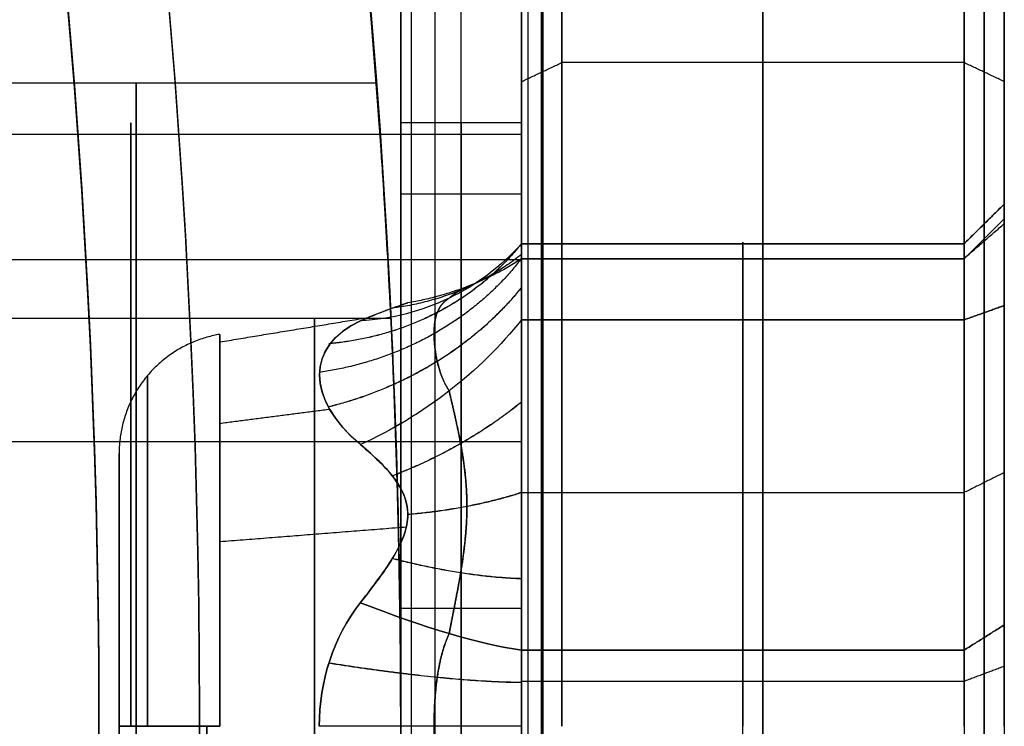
# Model space of a CAD drawing. Header units: millimetres. Extents: x -29.5 to 29.5, y -27.3 to 24.7.
# Tile 51 of 65: x 20.1 to 22.5, y -1.3 to 0.5. Entities that reach past the tile are written whole.
import ezdxf

# ---------------------------------------------------------------- set-up
doc = ezdxf.new("R2010")
doc.units = ezdxf.units.MM
for name, color, linetype, true_color in [('COTA', 252, 'Continuous', 0x696969), ('IGES level 1', 7, 'Continuous', 0xe5eaed), ('IGES level 12', 7, 'Continuous', 0xffffff), ('IGES level 14', 7, 'Continuous', 0xffffff), ('IGES level 5', 7, 'Continuous', 0xe5eaed)]:
    doc.layers.add(name, color=color, linetype=linetype, true_color=true_color)

# ---------------------------------------------------------------- blocks, each defined once
blk = doc.blocks.new('KIVI_5W_3D')
at = {"layer": 'IGES level 1'}
for centre, radius, start, end in [((0, 0, -0.3), 26, 270, 90), ((0, 0, -1.55), 25.85, 270, 90), ((0, 0, -1.7), 25.7, 270, 90), ((0, 0), 21, 270, 90), ((0, 0, 11), 21, 342.96502, 17.03498)]:
    blk.add_arc(centre, radius, start, end, dxfattribs=at)
at = {"layer": 'IGES level 1', "extrusion": (0, 0, -1)}
for centre, radius, start, end in [((0, 0, 1.4), 26, 90, 270), ((0, 0, 0.85), 26, 90, 270), ((0, 0, 0.15), 25.85, 90, 270), ((0, 0), 25.7, 90, 270), ((0, 0), 21, 90, 270), ((0, 0, -5.5), 21, 152.03498, 178.48084)]:
    blk.add_arc(centre, radius, start, end, dxfattribs=at)
at = {"layer": 'IGES level 1', "extrusion": (1, 0, 0)}
for start, end in [(180, 360), (0, 180)]:
    blk.add_arc((0, 4, 20.3425), 1.6, start, end, dxfattribs=at)
at = {"layer": 'IGES level 1'}
for points in [[(19.6851, 1.6, 4), (20.939, 1.6, 4)], [(19.7238, 1.015, 2.7632), (20.9754, 1.015, 2.7632)], [(19.7238, 1.015, 5.2368), (20.9754, 1.015, 5.2368)]]:
    blk.add_open_spline(points, degree=1, dxfattribs=at)
for points, knots in [([(20.939, -1.6, 4), (20.939, -1.6, 4.099), (20.9397, -1.5908, 4.2009), (20.9419, -1.561, 4.3551), (20.9429, -1.5484, 4.4067), (20.9451, -1.5176, 4.5098), (20.9469, -1.4918, 4.5794), (20.9518, -1.4238, 4.7437), (20.959, -1.3264, 4.9364), (20.9748, -1.0335, 5.2292), (20.9792, -0.9355, 5.3022), (20.9846, -0.8022, 5.3854), (20.9862, -0.7599, 5.4087), (20.989, -0.6812, 5.4484), (20.9896, -0.6628, 5.4573), (20.997, -0.4077, 5.5629), (21, -0.1974, 5.6001), (21, 0.0995, 5.6), (20.9993, 0.2014, 5.5907), (20.997, 0.3556, 5.5609), (20.9961, 0.4071, 5.5483), (20.9939, 0.5102, 5.5174), (20.992, 0.5796, 5.4918), (20.9872, 0.7445, 5.4234), (20.9801, 0.9355, 5.3271), (20.9642, 1.229, 5.0338), (20.9598, 1.3021, 4.9357), (20.9544, 1.3852, 4.8025), (20.9528, 1.4085, 4.7603), (20.9501, 1.4481, 4.6819), (20.9494, 1.4568, 4.6639), (20.9419, 1.5627, 4.4085), (20.939, 1.6, 4.1981), (20.939, 1.6, 4)], [0, 0, 0, 0, 0.0625, 0.0625, 0.09375, 0.09375, 0.125, 0.125, 0.25, 0.25, 0.3125, 0.3125, 0.34375, 0.34375, 0.375, 0.375, 0.5, 0.5, 0.5625, 0.5625, 0.59375, 0.59375, 0.625, 0.625, 0.75, 0.75, 0.8125, 0.8125, 0.84375, 0.84375, 0.875, 0.875, 1, 1, 1, 1]), ([(20.939, 1.6, 4), (20.939, 1.6, 3.9008), (20.9397, 1.5907, 3.7986), (20.942, 1.5608, 3.644), (20.9429, 1.5481, 3.5922), (20.9451, 1.5171, 3.4888), (20.947, 1.4911, 3.4188), (20.9518, 1.4231, 3.255), (20.959, 1.3256, 3.0626), (20.9748, 1.0331, 2.7705), (20.9792, 0.9352, 2.6975), (20.9846, 0.8019, 2.6145), (20.9862, 0.7597, 2.5912), (20.989, 0.6811, 2.5515), (20.9896, 0.6627, 2.5426), (20.997, 0.4073, 2.437), (21, 0.1968, 2.3998), (21, -0.1003, 2.4001), (20.9992, -0.2023, 2.4094), (20.997, -0.3565, 2.4394), (20.9961, -0.4082, 2.452), (20.9938, -0.5113, 2.4829), (20.992, -0.5809, 2.5087), (20.9872, -0.7454, 2.5771), (20.98, -0.9371, 2.6741), (20.9642, -1.2297, 2.9671), (20.9598, -1.3026, 3.0651), (20.9544, -1.3856, 3.1983), (20.9528, -1.4089, 3.2404), (20.95, -1.4485, 3.3189), (20.9494, -1.4573, 3.3371), (20.9419, -1.5628, 3.5921), (20.939, -1.6, 3.8022), (20.939, -1.6, 4)], [1, 1, 1, 1, 1.0625, 1.0625, 1.09375, 1.09375, 1.125, 1.125, 1.25, 1.25, 1.3125, 1.3125, 1.34375, 1.34375, 1.375, 1.375, 1.5, 1.5, 1.5625, 1.5625, 1.59375, 1.59375, 1.625, 1.625, 1.75, 1.75, 1.8125, 1.8125, 1.84375, 1.84375, 1.875, 1.875, 2, 2, 2, 2]), ([(20.939, 1.6, 4), (20.939, 1.6, 3.9008), (20.9397, 1.5907, 3.7986), (20.942, 1.5608, 3.644), (20.9429, 1.5481, 3.5922), (20.9451, 1.5171, 3.4888), (20.947, 1.4911, 3.4188), (20.9518, 1.4231, 3.255), (20.959, 1.3256, 3.0626), (20.9748, 1.0331, 2.7705), (20.9792, 0.9352, 2.6975), (20.9846, 0.8019, 2.6145), (20.9862, 0.7597, 2.5912), (20.989, 0.6811, 2.5515), (20.9896, 0.6627, 2.5426), (20.997, 0.4073, 2.437), (21, 0.1968, 2.3998), (21, -0.1003, 2.4001), (20.9992, -0.2023, 2.4094), (20.997, -0.3565, 2.4394), (20.9961, -0.4082, 2.452), (20.9938, -0.5113, 2.4829), (20.992, -0.5809, 2.5087), (20.9872, -0.7454, 2.5771), (20.98, -0.9371, 2.6741), (20.9642, -1.2297, 2.9671), (20.9598, -1.3026, 3.0651), (20.9544, -1.3856, 3.1983), (20.9528, -1.4089, 3.2404), (20.95, -1.4485, 3.3189), (20.9494, -1.4573, 3.3371), (20.9419, -1.5628, 3.5921), (20.939, -1.6, 3.8022), (20.939, -1.6, 4)], [1, 1, 1, 1, 1.0625, 1.0625, 1.09375, 1.09375, 1.125, 1.125, 1.25, 1.25, 1.3125, 1.3125, 1.34375, 1.34375, 1.375, 1.375, 1.5, 1.5, 1.5625, 1.5625, 1.59375, 1.59375, 1.625, 1.625, 1.75, 1.75, 1.8125, 1.8125, 1.84375, 1.84375, 1.875, 1.875, 2, 2, 2, 2]), ([(20.939, -1.6, 4), (20.939, -1.6, 4.099), (20.9397, -1.5908, 4.2009), (20.9419, -1.561, 4.3551), (20.9429, -1.5484, 4.4067), (20.9451, -1.5176, 4.5098), (20.9469, -1.4918, 4.5794), (20.9518, -1.4238, 4.7437), (20.959, -1.3264, 4.9364), (20.9748, -1.0335, 5.2292), (20.9792, -0.9355, 5.3022), (20.9846, -0.8022, 5.3854), (20.9862, -0.7599, 5.4087), (20.989, -0.6812, 5.4484), (20.9896, -0.6628, 5.4573), (20.997, -0.4077, 5.5629), (21, -0.1974, 5.6001), (21, 0.0995, 5.6), (20.9993, 0.2014, 5.5907), (20.997, 0.3556, 5.5609), (20.9961, 0.4071, 5.5483), (20.9939, 0.5102, 5.5174), (20.992, 0.5796, 5.4918), (20.9872, 0.7445, 5.4234), (20.9801, 0.9355, 5.3271), (20.9642, 1.229, 5.0338), (20.9598, 1.3021, 4.9357), (20.9544, 1.3852, 4.8025), (20.9528, 1.4085, 4.7603), (20.9501, 1.4481, 4.6819), (20.9494, 1.4568, 4.6639), (20.9419, 1.5627, 4.4085), (20.939, 1.6, 4.1981), (20.939, 1.6, 4)], [0, 0, 0, 0, 0.0625, 0.0625, 0.09375, 0.09375, 0.125, 0.125, 0.25, 0.25, 0.3125, 0.3125, 0.34375, 0.34375, 0.375, 0.375, 0.5, 0.5, 0.5625, 0.5625, 0.59375, 0.59375, 0.625, 0.625, 0.75, 0.75, 0.8125, 0.8125, 0.84375, 0.84375, 0.875, 0.875, 1, 1, 1, 1])]:
    blk.add_open_spline(points, degree=3, knots=knots, dxfattribs=at)
at = {"layer": 'IGES level 12', "extrusion": (1, 0, 0)}
for centre, start, end in [((0, 7, 21), 0, 180), ((0, 3, 21), 180, 0)]:
    blk.add_arc(centre, 1.5, start, end, dxfattribs=at)
at = {"layer": 'IGES level 12', "extrusion": (-1, 0, 0)}
for centre, start, end in [((0, 7, -21.15), 0, 180), ((0, 3, -21.15), 180, 360), ((0, 7, -21.3), 0, 180), ((0, 3, -21.3), 180, 0)]:
    blk.add_arc(centre, 1.5, start, end, dxfattribs=at)
at = {"layer": 'IGES level 12'}
for points in [[(21, 3.5, 4.9056), (21, 1.5, 4.9056)], [(21.3, 3.5, 4.9056), (21.3, 1.5, 4.9056)], [(21, -3), (21, 3)], [(21.15, -3), (21.15, 3)], [(21.3, 3), (21.3, -3)], [(21, -2.5, 9.8111), (21, 2.5, 9.8111)], [(21.0271, -2.5, 10.0174), (21.0271, 2.5, 10.0174)], [(21.0845, 2.5, 10.1689), (21.0845, -2.5, 10.1689)], [(21.3, -2.5, 9.8111), (21.3, 2.5, 9.8111)], [(21.3169, -2.5, 9.9401), (21.3169, 2.5, 9.9401)], [(21.3528, 2.5, 10.0348), (21.3528, -2.5, 10.0348)], [(21.3, 1.5, 3), (21, 1.5, 3)], [(21, 1.5, 3), (21, 1.5, 7)], [(21.3, 1.5, 7), (21, 1.5, 7)], [(21.3, 1.5, 5), (21, 1.5, 5)], [(21.15, 1.5, 7), (21.15, 1.5, 3)], [(21.3, 1.5, 7), (21.3, 1.5, 3)], [(21.3, 1.3229, 7.7071), (21, 1.3229, 7.7071)], [(21.3, 1.3229, 2.2929), (21, 1.3229, 2.2929)], [(21.3, 0.2926, 8.4712), (21, 0.2926, 8.4712)], [(21.3, 0.2926, 1.5288), (21, 0.2926, 1.5288)]]:
    blk.add_open_spline(points, degree=1, dxfattribs=at)
at = {"layer": 'IGES level 14', "extrusion": (1, 0, 0)}
for centre, radius, start, end in [((0, 4, 21.4), 3.5, 270, 90), ((0, 4, 22.4), 3.5, 270, 90), ((0, 4, 21.35), 3.45, 270, 90), ((0, 4, 21.3), 3.4, 270, 90), ((0.9034, 4.5216, 22.45), 0.35, 350.9063, 69.0937), ((0.9034, 3.4784, 22.45), 0.35, 290.9063, 9.0937), ((0.9034, 3.4784, 21.85), 0.3, 290.9063, 9.0937), ((0.9034, 4.5216, 21.85), 0.3, 350.9063, 69.0937), ((4.1619, 4, 21.85), 3, 170.9063, 189.0937), ((0, 4, 20.7855), 1.0138, 270, 90), ((2.081, 0.3957, 21.85), 3, 110.9063, 129.0937), ((2.081, 7.6043, 21.85), 3, 230.9063, 249.0937), ((0, 4, 20.3), 0.6785, 270, 90), ((0, 5.0431, 22.45), 0.35, 50.9063, 90), ((0, 2.9569, 22.45), 0.35, 230.9063, 309.0937), ((0, 5.0431, 21.3), 0.3, 50.9063, 90), ((0, 2.9569, 21.85), 0.3, 230.9063, 309.0937), ((0, 5.0431, 21.85), 0.3, 50.9063, 90), ((0, 4, 20.3), 0.6785, 90, 270), ((0, 4, 20.7855), 1.0138, 90, 270), ((0, 4, 21.35), 3.45, 90, 270)]:
    blk.add_arc(centre, radius, start, end, dxfattribs=at)
at = {"layer": 'IGES level 14', "extrusion": (-1, 0, 0)}
for centre, radius, start, end in [((0, 4, -21.9), 3.5, 90, 270), ((0, 4, -22.45), 3.45, 90, 270), ((0, 4, -22.5), 3.4, 90, 270), ((0, 4, -21.3), 1.5, 90, 270), ((0, 4, -20.3292), 1.5, 90, 270), ((-0.9034, 4.5216, -22.5), 0.4, 110.9063, 189.0937), ((-0.9034, 3.4784, -22.5), 0.4, 170.9063, 249.0937), ((-4.1619, 4, -22.45), 2.95, 350.9063, 9.0937), ((-0.9034, 4.5216, -22.4), 0.3, 110.9063, 189.0937), ((-0.9034, 3.4784, -22.4), 0.3, 170.9063, 249.0937), ((-4.1619, 4, -22.4), 3, 350.9063, 9.0937), ((-2.081, 7.6043, -22.45), 2.95, 290.9063, 309.0937), ((-2.081, 0.3957, -22.45), 2.95, 50.9063, 69.0937), ((-2.081, 7.6043, -22.5), 2.9, 290.9063, 309.0937), ((-2.081, 0.3957, -22.5), 2.9, 50.9063, 69.0937), ((0, 4, -20.5504), 0.9744, 90, 270), ((-2.081, 7.6043, -22.4), 3, 290.9063, 309.0937), ((-2.081, 0.3957, -22.4), 3, 50.9063, 69.0937), ((0, 5.0431, -22.5), 0.4, 90, 129.0937), ((0, 2.9569, -22.5), 0.4, 230.9063, 309.0937), ((0, 5.0431, -22.4), 0.3, 90, 129.0937), ((0, 2.9569, -22.4), 0.3, 230.9063, 309.0937), ((0, 4, -20.5178), 1.5, 270, 90), ((0, 4, -21.9), 3.5, 270, 90), ((0, 4, -22.45), 3.45, 270, 90)]:
    blk.add_arc(centre, radius, start, end, dxfattribs=at)
at = {"layer": 'IGES level 14', "extrusion": (-0.410735, -0.266862, -0.871827)}
blk.add_arc((9.869, -14.2415, -12.1427), 0.75, 346.6558, 26.2492, dxfattribs=at)
at = {"layer": 'IGES level 14', "extrusion": (0.410735, 0.266862, -0.871827)}
blk.add_arc((-9.869, 18.16, 5.1681), 0.75, 166.6558, 206.2492, dxfattribs=at)
at = {"layer": 'IGES level 14', "extrusion": (0.410735, -0.621593, -0.667022)}
blk.add_arc((17.9961, 8.9804, 5.9873), 0.75, 63.7466, 103.34, dxfattribs=at)
at = {"layer": 'IGES level 14', "extrusion": (-0.410735, 0.621593, -0.667022)}
blk.add_arc((-17.9961, -3.0201, -11.3235), 0.75, 243.7466, 283.34, dxfattribs=at)
at = {"layer": 'IGES level 14', "extrusion": (-0.410735, -0.888455, -0.204804)}
blk.add_arc((18.6368, 0.3752, -9.4746), 0.75, 34.5522, 74.1456, dxfattribs=at)
at = {"layer": 'IGES level 14', "extrusion": (-0.410735, -0.888455, 0.204804)}
blk.add_arc((18.6368, 7.4552, -7.8362), 0.75, 285.8544, 325.4478, dxfattribs=at)
at = {"layer": 'IGES level 14', "extrusion": (0, 1, 0)}
for centre, start, end in [((-20.6, 3.3215), 279.5149, 360), ((-20.6, 4.6785), 0, 80.4851)]:
    blk.add_arc(centre, 0.3, start, end, dxfattribs=at)
at = {"layer": 'IGES level 14'}
for points, degree in [([(21.3, 3.4, 4), (21.3, 1.5, 4)], 1), ([(22.5, 3.4, 4), (22.5, 1.2619, 4)], 1), ([(21.3, 1.6027, 1.0015), (21.4, 1.6499, 0.9133)], 1), ([(22.4, 1.6499, 7.0867), (21.4, 1.6499, 7.0867)], 1), ([(22.5, 1.6027, 6.9985), (22.4, 1.6499, 7.0867)], 1), ([(21.3, 1.4712, 4.2926), (19.5805, 1.4712, 4.2926)], 1), ([(22.5, 1.2984, 4.4583), (22.4, 1.1996, 4.4742)], 1), ([(22.4, 1.1996, 3.5258), (22.5, 1.2984, 3.5417)], 1), ([(22.5, 1.2619, 4), (22.4, 1.1619, 4)], 1), ([(22.4, 1.1632, 4.6716), (22.5, 1.2498, 4.7216)], 1), ([(22.4, 1.1632, 3.3284), (22.5, 1.2498, 3.2784)], 1), ([(21.3, 1.1996, 3.5258), (22.4, 1.1996, 3.5258)], 1), ([(22.4, 1.1996, 4.4742), (21.3, 1.1996, 4.4742)], 1), ([(21.3, 1.1595, 3.0484), (19.4751, 1.1595, 3.0484)], 1), ([(21.3, 1.1632, 3.3284), (22.4, 1.1632, 3.3284)], 1), ([(21.3, 1.1632, 4.6716), (22.4, 1.1632, 4.6716)], 1), ([(21.3, 1.1619, 4), (22.4, 1.1619, 4)], 1), ([(22.4, 1.0104, 4.8018), (22.5, 1.0461, 4.8952)], 1), ([(22.5, 1.0461, 3.1048), (22.4, 1.0104, 3.1982)], 1), ([(20.5504, 0.9556, 3.8099), (20.9197, 1.0164, 3.7978)], 1), ([(20.8998, 0.7003, 4.7593), (20.7656, 0.8124, 4.6253), (20.7636, 0.9468, 4.3934), (20.8998, 1.0077, 4.2269)], 3), ([(20.8998, 1.0077, 3.7731), (20.7656, 0.9477, 3.6091), (20.7636, 0.8141, 3.3767), (20.8998, 0.7003, 3.2407)], 3), ([(22.4, 1.0104, 3.1982), (21.3, 1.0104, 3.1982)], 1), ([(21.3, 1.0104, 4.8018), (22.4, 1.0104, 4.8018)], 1), ([(20.5504, 0.7532, 4.6181), (20.8243, 0.7887, 4.6473)], 1), ([(21.3, 0.7071, 5.3229), (19.6861, 0.7071, 5.3229)], 1), ([(20.3, 0.6785, 4), (20.3, -0.6785, 4)], 1), ([(22.5, 0.631, 5.0928), (22.4, 0.581, 5.0062)], 1), ([(22.5, 0.631, 2.9072), (22.4, 0.581, 2.9938)], 1), ([(21.3, 0.581, 2.9938), (22.4, 0.581, 2.9938)], 1), ([(21.3, 0.581, 5.0062), (22.4, 0.581, 5.0062)], 1), ([(20.5504, 0.4593, 3.1407), (21.0141, 0.4959, 3.0722)], 1), ([(20.8998, 0.3074, 3.0139), (20.8328, 0.2215, 2.9989), (20.7975, 0.1127, 2.9842), (20.7975, 0, 2.9842)], 3), ([(20.7975, 0, 5.0158), (20.7975, 0.113, 5.0158), (20.8327, 0.2213, 5.0012), (20.8998, 0.3074, 4.9861)], 3), ([(22.5, 0.2522, 5.3536), (22.4, 0.1892, 5.276)], 1), ([(22.4, 0.1892, 2.724), (22.5, 0.2522, 2.6464)], 1), ([(21.3, 0.1892, 2.724), (22.4, 0.1892, 2.724)], 1), ([(22.4, 0.1892, 5.276), (21.3, 0.1892, 5.276)], 1), ([(22.4, 0.1123, 5.3213), (22.5, 0.1498, 5.414)], 1), ([(21.3, 0.1123, 5.3213), (22.4, 0.1123, 5.3213)], 1)]:
    blk.add_open_spline(points, degree=degree, dxfattribs=at)
for points, weights, degree in [([(21.3, 1.1999, 4.5673), (21.1232, 0.9779, 4.4388), (20.821, 0.9509, 4.3681)], [0.999999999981, 0.923518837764, 0.999999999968], 2), ([(21.3, 1.1999, 3.4331), (21.1232, 0.9781, 3.5615), (20.8212, 0.9512, 3.6323)], [0.999999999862, 0.9235647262, 1], 2), ([(21.3, 1.1632, 3.3284), (21.1201, 0.9265, 3.4651), (20.7975, 0.8797, 3.4921)], [0.9999999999, 0.916592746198, 1], 2), ([(21.3, 1.1632, 4.6716), (21.1201, 0.9265, 4.5349), (20.7975, 0.8797, 4.5079)], [0.999999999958, 0.916592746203, 0.999999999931], 2), ([(21.3, 1.1727, 4.2538), (21.1583, 1.0621, 4.1852), (20.9792, 1.0395, 4.1187)], [0.999999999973, 0.968644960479, 1], 2), ([(21.3, 1.1726, 3.7467), (21.1583, 1.0622, 3.8152), (20.9793, 1.0395, 3.8815)], [0.999999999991, 0.968685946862, 1], 2), ([(21.3, 1.1619, 4.0004), (21.1701, 1.0782, 4.0003), (21.0178, 1.0527, 4.0002)], [0.999999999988, 0.979438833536, 1], 2), ([(21.3, 1.0912, 3.2445), (21.1232, 0.869, 3.3725), (20.821, 0.7943, 3.3605)], [0.999999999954, 0.923518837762, 1], 2), ([(21.3, 1.0909, 4.7557), (21.1232, 0.8688, 4.6278), (20.8212, 0.794, 4.6399)], [0.999999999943, 0.923564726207, 0.999999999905], 2), ([(20.5504, 0.9744, 4), (20.3991, 0.949, 4), (20.3, 0.8319, 4), (20.3, 0.6785, 4)], [0.48063073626, 0.404792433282, 0.404792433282, 0.48063073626], 3), ([(20.371, 0, 3.1277), (20.371, 1.7446, 3.1277), (20.371, 1.7446, 4.8723), (20.371, 0, 4.8723)], [0.847504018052, 0.282501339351, 0.282501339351, 0.847504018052], 3), ([(21.3, 0.8061, 3.1113), (21.1583, 0.6914, 3.1728), (20.9792, 0.6226, 3.1592)], [0.999999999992, 0.968644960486, 0.999999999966], 2), ([(21.3, 0.8057, 4.8889), (21.1583, 0.6912, 4.8274), (20.9793, 0.6224, 4.841)], [1, 0.968685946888, 0.999999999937], 2), ([(21.3, 0.5813, 2.994), (21.1701, 0.5394, 3.0664), (21.0178, 0.5265, 3.0884)], [0.999999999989, 0.979438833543, 0.999999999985], 2), ([(21.3, 0.5806, 5.0064), (21.1701, 0.5389, 4.9339), (21.0178, 0.5262, 4.9118)], [1, 0.979438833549, 0.999999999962], 2), ([(21.3, 0.3665, 5.1424), (21.1583, 0.3707, 5.0124), (20.9792, 0.4169, 4.9596)], [1, 0.968644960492, 0.999999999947], 2), ([(21.3, 0.3669, 2.8578), (21.1583, 0.371, 2.9877), (20.9793, 0.4171, 3.0405)], [0.999999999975, 0.968685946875, 0.999999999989], 2), ([(21.3, 0.1087, 5.3228), (21.1232, 0.1089, 5.0663), (20.821, 0.1567, 5.0076)], [1, 0.923518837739, 1], 2), ([(21.3, 0.109, 2.6774), (21.1232, 0.1093, 2.9337), (20.8212, 0.1572, 2.9924)], [0.999999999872, 0.923564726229, 0.999999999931], 2), ([(21.3, 0, 5.3431), (21.1201, 0, 5.0699), (20.7975, 0, 5.0158)], [1, 0.916592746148, 1], 2)]:
    blk.add_rational_spline(points, weights, degree=degree, dxfattribs=at)
for points, knots in [([(21.3, 1.0104, 3.1982), (21.3, 1.0351, 3.2076), (21.3, 1.0639, 3.2225), (21.3, 1.1185, 3.2665), (21.3, 1.144, 3.2953), (21.3, 1.1823, 3.3616), (21.3, 1.1947, 3.3988), (21.3, 1.2052, 3.4674), (21.3, 1.2039, 3.4991), (21.3, 1.1996, 3.5258)], [0.691034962, 0.691034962, 0.691034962, 0.691034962, 0.691309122, 0.691309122, 0.691583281, 0.691583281, 0.691857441, 0.691857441, 0.6921316, 0.6921316, 0.6921316, 0.6921316]), ([(21.3, 1.1996, 4.4742), (21.3, 1.2038, 4.5003), (21.3, 1.2052, 4.5326), (21.3, 1.1945, 4.6019), (21.3, 1.1823, 4.6384), (21.3, 1.144, 4.7047), (21.3, 1.118, 4.734), (21.3, 1.0638, 4.7774), (21.3, 1.0357, 4.7922), (21.3, 1.0104, 4.8018)], [0.691034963, 0.691034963, 0.691034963, 0.691034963, 0.691309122, 0.691309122, 0.691583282, 0.691583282, 0.691857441, 0.691857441, 0.692131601, 0.692131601, 0.692131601, 0.692131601]), ([(21.3, 1.0104, 3.1982), (21.3, 1.0351, 3.2076), (21.3, 1.0639, 3.2225), (21.3, 1.1185, 3.2665), (21.3, 1.144, 3.2953), (21.3, 1.1823, 3.3616), (21.3, 1.1947, 3.3988), (21.3, 1.2052, 3.4674), (21.3, 1.2039, 3.4991), (21.3, 1.1996, 3.5258)], [0.000533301, 0.000533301, 0.000533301, 0.000533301, 0.000807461, 0.000807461, 0.00108162, 0.00108162, 0.00135578, 0.00135578, 0.001629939, 0.001629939, 0.001629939, 0.001629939]), ([(21.3, 1.1996, 4.4742), (21.3, 1.2038, 4.5003), (21.3, 1.2052, 4.5326), (21.3, 1.1945, 4.6019), (21.3, 1.1823, 4.6384), (21.3, 1.144, 4.7047), (21.3, 1.118, 4.734), (21.3, 1.0638, 4.7774), (21.3, 1.0357, 4.7922), (21.3, 1.0104, 4.8018)], [0.000533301, 0.000533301, 0.000533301, 0.000533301, 0.000807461, 0.000807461, 0.00108162, 0.00108162, 0.00135578, 0.00135578, 0.001629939, 0.001629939, 0.001629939, 0.001629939]), ([(21.3, 1.1996, 3.5258), (21.3, 1.1887, 3.5939), (21.3, 1.1793, 3.6676), (21.3, 1.1659, 3.8258), (21.3, 1.1619, 3.913), (21.3, 1.1619, 4.0878), (21.3, 1.166, 4.1749), (21.3, 1.1793, 4.3326), (21.3, 1.1887, 4.406), (21.3, 1.1996, 4.4742)], [0.691034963, 0.691034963, 0.691034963, 0.691034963, 0.6912423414, 0.6912423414, 0.6914497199, 0.6914497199, 0.6916570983, 0.6916570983, 0.6918644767, 0.6918644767, 0.6918644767, 0.6918644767]), ([(21.3, 1.1996, 4.4742), (21.3, 1.1887, 4.406), (21.3, 1.1793, 4.3326), (21.3, 1.166, 4.1749), (21.3, 1.1619, 4.0878), (21.3, 1.1619, 3.913), (21.3, 1.1659, 3.8258), (21.3, 1.1793, 3.6676), (21.3, 1.1887, 3.5939), (21.3, 1.1996, 3.5258)], [2.3174314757, 2.3174314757, 2.3174314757, 2.3174314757, 2.3176388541, 2.3176388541, 2.3178462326, 2.3178462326, 2.318053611, 2.318053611, 2.3182609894, 2.3182609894, 2.3182609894, 2.3182609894]), ([(20.8998, 1.0077, 4.2269), (20.9178, 1.0157, 4.205), (20.9331, 1.022, 4.1853), (20.9586, 1.032, 4.1507), (20.9624, 1.0334, 4.1461), (21.0039, 1.0484, 4.0786), (21.0178, 1.0527, 4.037), (21.0178, 1.0527, 3.9816), (21.0143, 1.0516, 3.962), (21.0006, 1.047, 3.9208), (20.984, 1.0412, 3.8891), (20.9614, 1.033, 3.8522), (20.9358, 1.0238, 3.8171), (20.8998, 1.0077, 3.7731)], [1.382899, 1.382899, 1.382899, 1.382899, 1.507899, 1.507899, 1.632899, 1.632899, 1.882899, 1.882899, 2.007899, 2.007899, 2.132899, 2.132899, 2.382899, 2.382899, 2.382899, 2.382899]), ([(21.3, 0.1892, 2.724), (21.3, 0.2427, 2.7675), (21.3, 0.3018, 2.8125), (21.3, 0.4321, 2.9032), (21.3, 0.5056, 2.9503), (21.3, 0.657, 3.0376), (21.3, 0.7345, 3.0777), (21.3, 0.8777, 3.145), (21.3, 0.9459, 3.1735), (21.3, 1.0104, 3.1982)], [0.6910349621, 0.6910349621, 0.6910349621, 0.6910349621, 0.6912423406, 0.6912423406, 0.691449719, 0.691449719, 0.6916570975, 0.6916570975, 0.6918644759, 0.6918644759, 0.6918644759, 0.6918644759]), ([(21.3, 1.0104, 4.8018), (21.3, 0.9461, 4.8264), (21.3, 0.8775, 4.8551), (21.3, 0.7338, 4.9226), (21.3, 0.6563, 4.9627), (21.3, 0.5049, 5.0501), (21.3, 0.4315, 5.0972), (21.3, 0.3016, 5.1877), (21.3, 0.2428, 5.2324), (21.3, 0.1892, 5.276)], [2.3820699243, 2.3820699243, 2.3820699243, 2.3820699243, 2.3822773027, 2.3822773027, 2.3824846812, 2.3824846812, 2.3826920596, 2.3826920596, 2.382899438, 2.382899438, 2.382899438, 2.382899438]), ([(21.3, 1.0104, 3.1982), (21.3, 0.9459, 3.1735), (21.3, 0.8777, 3.145), (21.3, 0.7345, 3.0777), (21.3, 0.657, 3.0376), (21.3, 0.5056, 2.9503), (21.3, 0.4321, 2.9032), (21.3, 0.3018, 2.8125), (21.3, 0.2427, 2.7675), (21.3, 0.1892, 2.724)], [2.3174314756, 2.3174314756, 2.3174314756, 2.3174314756, 2.317638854, 2.317638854, 2.3178462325, 2.3178462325, 2.3180536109, 2.3180536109, 2.3182609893, 2.3182609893, 2.3182609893, 2.3182609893]), ([(21.3, 0.1892, 5.276), (21.3, 0.2428, 5.2324), (21.3, 0.3016, 5.1877), (21.3, 0.4315, 5.0972), (21.3, 0.5049, 5.0501), (21.3, 0.6563, 4.9627), (21.3, 0.7338, 4.9226), (21.3, 0.8775, 4.8551), (21.3, 0.9461, 4.8264), (21.3, 1.0104, 4.8018)], [2.3174314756, 2.3174314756, 2.3174314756, 2.3174314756, 2.317638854, 2.317638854, 2.3178462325, 2.3178462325, 2.3180536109, 2.3180536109, 2.3182609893, 2.3182609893, 2.3182609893, 2.3182609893]), ([(20.8998, 0.7003, 3.2407), (20.9178, 0.6854, 3.2229), (20.9331, 0.6714, 3.2075), (20.9586, 0.6465, 3.1816), (20.9624, 0.6432, 3.1781), (21.0039, 0.5923, 3.1314), (21.0178, 0.5584, 3.1068), (21.0178, 0.5104, 3.0791), (21.0143, 0.4929, 3.0703), (21.0006, 0.4549, 3.0536), (20.984, 0.4245, 3.0428), (20.9614, 0.3885, 3.0315), (20.9358, 0.3535, 3.0219), (20.8998, 0.3074, 3.0139)], [1.382899, 1.382899, 1.382899, 1.382899, 1.507899, 1.507899, 1.632899, 1.632899, 1.882899, 1.882899, 2.007899, 2.007899, 2.132899, 2.132899, 2.382899, 2.382899, 2.382899, 2.382899]), ([(20.8998, 0.3074, 4.9861), (20.9178, 0.3303, 4.9821), (20.9331, 0.3506, 4.9777), (20.9586, 0.3855, 4.9691), (20.9624, 0.3901, 4.968), (21.0039, 0.4561, 4.9473), (21.0178, 0.4943, 4.9302), (21.0178, 0.5423, 4.9025), (21.0143, 0.5587, 4.8917), (21.0006, 0.5921, 4.8671), (20.984, 0.6167, 4.8463), (20.9614, 0.6445, 4.8207), (20.9358, 0.6703, 4.7952), (20.8998, 0.7003, 4.7593)], [0.691035, 0.691035, 0.691035, 0.691035, 0.816035, 0.816035, 0.941035, 0.941035, 1.191035, 1.191035, 1.316035, 1.316035, 1.441035, 1.441035, 1.691035, 1.691035, 1.691035, 1.691035]), ([(21.3, -0.1892, 2.724), (21.3, -0.1686, 2.7074), (21.3, -0.1414, 2.69), (21.3, -0.076, 2.6645), (21.3, -0.0383, 2.6569), (21.3, 0.0383, 2.6569), (21.3, 0.0767, 2.6648), (21.3, 0.1413, 2.69), (21.3, 0.1682, 2.707), (21.3, 0.1892, 2.724)], [0.691034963, 0.691034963, 0.691034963, 0.691034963, 0.691309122, 0.691309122, 0.691583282, 0.691583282, 0.691857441, 0.691857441, 0.692131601, 0.692131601, 0.692131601, 0.692131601]), ([(21.3, 0.1892, 5.276), (21.3, 0.1686, 5.2926), (21.3, 0.1414, 5.31), (21.3, 0.076, 5.3355), (21.3, 0.0383, 5.3431), (21.3, 0, 5.3431)], [3.3820699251, 3.3820699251, 3.3820699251, 3.3820699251, 3.3823440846, 3.3823440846, 3.3826182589, 3.3826182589, 3.3826182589, 3.3826182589]), ([(21.3, -0.1892, 2.724), (21.3, -0.1686, 2.7074), (21.3, -0.1414, 2.69), (21.3, -0.076, 2.6645), (21.3, -0.0383, 2.6569), (21.3, 0.0383, 2.6569), (21.3, 0.0767, 2.6648), (21.3, 0.1413, 2.69), (21.3, 0.1682, 2.707), (21.3, 0.1892, 2.724)], [0.000533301, 0.000533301, 0.000533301, 0.000533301, 0.000807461, 0.000807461, 0.00108162, 0.00108162, 0.00135578, 0.00135578, 0.001629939, 0.001629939, 0.001629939, 0.001629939]), ([(21.3, 0, 5.3431), (21.3, -0.0383, 5.3431), (21.3, -0.0767, 5.3352), (21.3, -0.1413, 5.31), (21.3, -0.1682, 5.293), (21.3, -0.1892, 5.276)], [3.3826182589, 3.3826182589, 3.3826182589, 3.3826182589, 3.3828924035, 3.3828924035, 3.383166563, 3.383166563, 3.383166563, 3.383166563])]:
    blk.add_open_spline(points, degree=3, knots=knots, dxfattribs=at)
for points, weights, knots in [([(21.1203, 1.0644, 3.6519), (21.1293, 1.0722, 3.7019), (21.14, 1.0793, 3.7564), (21.1577, 1.0896, 3.8725), (21.1645, 1.0929, 3.9364), (21.1644, 1.0929, 4.0641), (21.1576, 1.0896, 4.1281), (21.14, 1.0792, 4.2438), (21.1294, 1.0722, 4.298), (21.1203, 1.0644, 4.3481)], [0.970450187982, 0.976151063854, 0.980953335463, 0.987732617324, 0.989725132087, 0.989713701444, 0.987707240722, 0.980937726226, 0.976158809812, 0.970450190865], [0.002754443, 0.002754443, 0.002754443, 0.002754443, 0.0029618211, 0.0029618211, 0.0031691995, 0.0031691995, 0.003376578, 0.003376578, 0.003583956, 0.003583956, 0.003583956, 0.003583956]), ([(21.1203, 0.8336, 3.2523), (21.1052, 0.8572, 3.2773), (21.0962, 0.8827, 3.3052), (21.085, 0.932, 3.3671), (21.0829, 0.9554, 3.4007), (21.0829, 0.9967, 3.4722), (21.0851, 1.0144, 3.51), (21.0962, 1.043, 3.5829), (21.1049, 1.0543, 3.6183), (21.1203, 1.0644, 3.6519)], [0.970450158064, 0.967105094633, 0.963971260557, 0.959547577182, 0.958296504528, 0.95829624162, 0.959587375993, 0.963977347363, 0.967041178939, 0.970450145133], [0.000533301, 0.000533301, 0.000533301, 0.000533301, 0.000807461, 0.000807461, 0.00108162, 0.00108162, 0.00135578, 0.00135578, 0.001629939, 0.001629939, 0.001629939, 0.001629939]), ([(21.1203, 1.0644, 4.3481), (21.1052, 1.0545, 4.381), (21.0962, 1.043, 4.4171), (21.085, 1.0141, 4.4907), (21.0829, 0.9967, 4.5277), (21.0829, 0.9554, 4.5993), (21.0851, 0.9315, 4.6335), (21.0962, 0.8827, 4.6947), (21.1049, 0.8577, 4.7222), (21.1203, 0.8336, 4.7477)], [0.970450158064, 0.967105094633, 0.963971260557, 0.959547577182, 0.958296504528, 0.95829624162, 0.959587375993, 0.963977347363, 0.967041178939, 0.970450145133], [0.000533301, 0.000533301, 0.000533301, 0.000533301, 0.000807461, 0.000807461, 0.00108162, 0.00108162, 0.00135578, 0.00135578, 0.001629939, 0.001629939, 0.001629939, 0.001629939]), ([(21.1203, 0.2307, 2.9042), (21.1293, 0.2779, 2.9224), (21.14, 0.3286, 2.9435), (21.1577, 0.4344, 2.9926), (21.1645, 0.4914, 3.0217), (21.1644, 0.602, 3.0856), (21.1576, 0.6557, 3.1204), (21.14, 0.7508, 3.1873), (21.1294, 0.7942, 3.2205), (21.1203, 0.8336, 3.2523)], [0.970450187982, 0.976151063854, 0.980953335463, 0.987732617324, 0.989725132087, 0.989713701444, 0.987707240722, 0.980937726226, 0.976158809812, 0.970450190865], [0.002754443, 0.002754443, 0.002754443, 0.002754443, 0.0029618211, 0.0029618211, 0.0031691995, 0.0031691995, 0.003376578, 0.003376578, 0.003583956, 0.003583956, 0.003583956, 0.003583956]), ([(21.1203, 0.8336, 4.7477), (21.1293, 0.7942, 4.7795), (21.14, 0.7506, 4.8128), (21.1577, 0.6552, 4.8799), (21.1645, 0.6015, 4.9147), (21.1644, 0.4909, 4.9786), (21.1576, 0.4339, 5.0076), (21.14, 0.3285, 5.0565), (21.1294, 0.278, 5.0775), (21.1203, 0.2307, 5.0958)], [0.970450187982, 0.976151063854, 0.980953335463, 0.987732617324, 0.989725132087, 0.989713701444, 0.987707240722, 0.980937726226, 0.976158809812, 0.970450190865], [0.002754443, 0.002754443, 0.002754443, 0.002754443, 0.0029618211, 0.0029618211, 0.0031691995, 0.0031691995, 0.003376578, 0.003376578, 0.003583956, 0.003583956, 0.003583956, 0.003583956]), ([(21.1203, -0.2307, 2.9042), (21.1052, -0.1973, 2.8963), (21.0962, -0.1603, 2.8881), (21.085, -0.0821, 2.8764), (21.0829, -0.0413, 2.873), (21.0829, 0.0413, 2.873), (21.0851, 0.0829, 2.8765), (21.0962, 0.1603, 2.8882), (21.1049, 0.1966, 2.8961), (21.1203, 0.2307, 2.9042)], [0.970450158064, 0.967105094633, 0.963971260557, 0.959547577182, 0.958296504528, 0.95829624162, 0.959587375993, 0.963977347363, 0.967041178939, 0.970450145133], [0.000533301, 0.000533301, 0.000533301, 0.000533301, 0.000807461, 0.000807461, 0.00108162, 0.00108162, 0.00135578, 0.00135578, 0.001629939, 0.001629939, 0.001629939, 0.001629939]), ([(21.1203, 0.2307, 5.0958), (21.1052, 0.1973, 5.1037), (21.0962, 0.1603, 5.1119), (21.085, 0.0821, 5.1236), (21.0829, 0.0413, 5.127), (21.0829, -0.0413, 5.127), (21.0851, -0.0829, 5.1235), (21.0962, -0.1603, 5.1118), (21.1049, -0.1966, 5.1039), (21.1203, -0.2307, 5.0958)], [0.970450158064, 0.967105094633, 0.963971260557, 0.959547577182, 0.958296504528, 0.95829624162, 0.959587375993, 0.963977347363, 0.967041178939, 0.970450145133], [0.000533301, 0.000533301, 0.000533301, 0.000533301, 0.000807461, 0.000807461, 0.00108162, 0.00108162, 0.00135578, 0.00135578, 0.001629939, 0.001629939, 0.001629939, 0.001629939])]:
    blk.add_rational_spline(points, weights, degree=3, knots=knots, dxfattribs=at)
at = {"layer": 'IGES level 5', "extrusion": (-1.17595e-16, 0.000431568, 1)}
blk.add_arc((0, -0.0017, 24.8), 20.5, 269.70915, 89.70915, dxfattribs=at)
at = {"layer": 'IGES level 5', "extrusion": (0, -0.000431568, -1)}
for centre, radius in [((0, -0.0017, -19.3), 20.5), ((0, -0.0017, -25.05), 20.25)]:
    blk.add_arc(centre, radius, 90.29085, 270.29085, dxfattribs=at)
at = {"layer": 'IGES level 5', "extrusion": (1.16716e-16, -0.000431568, -1)}
blk.add_arc((0, -0.0017, -13.8), 20.5, 90.29085, 270.29085, dxfattribs=at)
at = {"layer": 'IGES level 5', "extrusion": (0, 0.000431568, 1)}
blk.add_arc((0, -0.0017, 13.55), 20.25, 269.70915, 89.70915, dxfattribs=at)
at = {"layer": 'IGES level 5', "extrusion": (1.17199e-16, -0.000431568, -1)}
blk.add_arc((0, -0.0017, -25.3), 20, 90.29085, 270.29085, dxfattribs=at)
at = {"layer": 'IGES level 5', "extrusion": (-1.17199e-16, 0.000431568, 1)}
blk.add_arc((0, -0.0017, 13.3), 20, 269.70915, 89.70915, dxfattribs=at)

msp = doc.modelspace()

# ---------------------------------------------------------------- block references
at = {"layer": 'COTA'}
msp.add_blockref('KIVI_5W_3D', (0, -1.3, 8.9685), dxfattribs=at)

doc.saveas('drawing.dxf')
